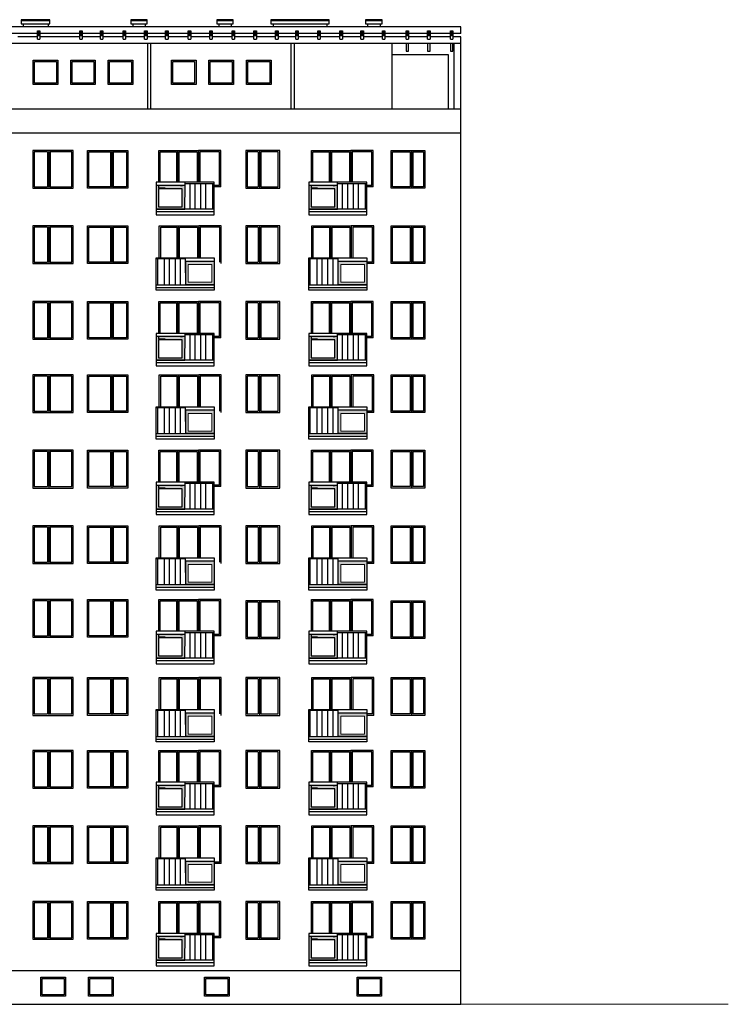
# Model space of a CAD drawing. Header units: millimetres. Extents: x 6874 to 479855, y -393105 to -20937.
# Tile 9 of 42: x 71835 to 98089, y -126650 to -90137. Entities that reach past the tile are written whole.
import ezdxf

# ---------------------------------------------------------------- set-up
doc = ezdxf.new("R2010")
doc.units = ezdxf.units.MM
doc.header["$MEASUREMENT"] = 0
doc.layers.add('Nowe_2D - Ogólne_Nr_pióra__1', color=7, linetype='Continuous', lineweight=13)
doc.layers.add('Nowe_2D - Ogólne_Nr_pióra__41', color=7, linetype='Continuous', lineweight=25)

msp = doc.modelspace()

# ---------------------------------------------------------------- hatches: boundary and pattern name
at = {"layer": 'Nowe_2D - Ogólne_Nr_pióra__1', "linetype": 'Continuous', "lineweight": 13}
for points in [[(72489, -90550), (72581, -90550), (72581, -90737), (72489, -90737)], [(74059, -90550), (74151, -90550), (74151, -90737), (74059, -90737)], [(74824, -90550), (74916, -90550), (74916, -90737), (74824, -90737)], [(75662, -90550), (75753, -90550), (75753, -90737), (75662, -90737)], [(76463, -90550), (76555, -90550), (76555, -90737), (76463, -90737)], [(77242, -90550), (77333, -90550), (77333, -90737), (77242, -90737)], [(78079, -90550), (78171, -90550), (78171, -90737), (78079, -90737)], [(78877, -90550), (78969, -90550), (78969, -90737), (78877, -90737)], [(79702, -90550), (79793, -90550), (79793, -90737), (79702, -90737)], [(80513, -90550), (80604, -90550), (80604, -90737), (80513, -90737)], [(81314, -90550), (81406, -90550), (81406, -90737), (81314, -90737)], [(82063, -90550), (82155, -90550), (82155, -90737), (82063, -90737)], [(82881, -90550), (82973, -90550), (82973, -90737), (82881, -90737)], [(83702, -90550), (83794, -90550), (83794, -90737), (83702, -90737)], [(84480, -90550), (84572, -90550), (84572, -90737), (84480, -90737)], [(85275, -90550), (85367, -90550), (85367, -90737), (85275, -90737)], [(86149, -90550), (86241, -90550), (86241, -90737), (86149, -90737)], [(86947, -90550), (87039, -90550), (87039, -90737), (86947, -90737)], [(87795, -90550), (87886, -90550), (87886, -90737), (87795, -90737)]]:
    msp.add_hatch(color=7, dxfattribs=at).paths.add_polyline_path(points)
h = msp.add_hatch(color=7, dxfattribs=at)
h.paths.add_polyline_path([(76894, -97167), (77953, -97167), (77953, -96288), (76894, -96288)])
h.paths.add_polyline_path([(76982, -97076), (77860, -97076), (77860, -96415), (76982, -96415)], flags=0)
h = msp.add_hatch(color=7, dxfattribs=at)
h.paths.add_polyline_path([(82547, -97167), (83606, -97167), (83606, -96288), (82547, -96288)])
h.paths.add_polyline_path([(82635, -97076), (83513, -97076), (83513, -96415), (82635, -96415)], flags=0)
h = msp.add_hatch(color=7, dxfattribs=at)
h.paths.add_polyline_path([(79044, -99967), (77985, -99967), (77985, -99088), (79044, -99088)])
h.paths.add_polyline_path([(78956, -99876), (78078, -99876), (78078, -99215), (78956, -99215)], flags=0)
h = msp.add_hatch(color=7, dxfattribs=at)
h.paths.add_polyline_path([(84698, -99967), (83639, -99967), (83639, -99088), (84698, -99088)])
h.paths.add_polyline_path([(84610, -99876), (83733, -99876), (83733, -99215), (84610, -99215)], flags=0)
h = msp.add_hatch(color=7, dxfattribs=at)
h.paths.add_polyline_path([(76894, -102767), (77953, -102767), (77953, -101888), (76894, -101888)])
h.paths.add_polyline_path([(76982, -102676), (77860, -102676), (77860, -102015), (76982, -102015)], flags=0)
h = msp.add_hatch(color=7, dxfattribs=at)
h.paths.add_polyline_path([(82547, -102767), (83606, -102767), (83606, -101888), (82547, -101888)])
h.paths.add_polyline_path([(82635, -102676), (83513, -102676), (83513, -102015), (82635, -102015)], flags=0)
h = msp.add_hatch(color=7, dxfattribs=at)
h.paths.add_polyline_path([(79044, -105487), (77985, -105487), (77985, -104608), (79044, -104608)])
h.paths.add_polyline_path([(78956, -105396), (78078, -105396), (78078, -104735), (78956, -104735)], flags=0)
h = msp.add_hatch(color=7, dxfattribs=at)
h.paths.add_polyline_path([(84698, -105487), (83639, -105487), (83639, -104608), (84698, -104608)])
h.paths.add_polyline_path([(84610, -105396), (83733, -105396), (83733, -104735), (84610, -104735)], flags=0)
h = msp.add_hatch(color=7, dxfattribs=at)
h.paths.add_polyline_path([(76894, -108287), (77953, -108287), (77953, -107408), (76894, -107408)])
h.paths.add_polyline_path([(76982, -108196), (77860, -108196), (77860, -107535), (76982, -107535)], flags=0)
h = msp.add_hatch(color=7, dxfattribs=at)
h.paths.add_polyline_path([(82547, -108287), (83606, -108287), (83606, -107408), (82547, -107408)])
h.paths.add_polyline_path([(82635, -108196), (83513, -108196), (83513, -107535), (82635, -107535)], flags=0)
h = msp.add_hatch(color=7, dxfattribs=at)
h.paths.add_polyline_path([(79044, -111087), (77985, -111087), (77985, -110208), (79044, -110208)])
h.paths.add_polyline_path([(78956, -110996), (78078, -110996), (78078, -110335), (78956, -110335)], flags=0)
h = msp.add_hatch(color=7, dxfattribs=at)
h.paths.add_polyline_path([(84698, -111087), (83639, -111087), (83639, -110208), (84698, -110208)])
h.paths.add_polyline_path([(84610, -110996), (83733, -110996), (83733, -110335), (84610, -110335)], flags=0)
h = msp.add_hatch(color=7, dxfattribs=at)
h.paths.add_polyline_path([(76894, -113817), (77953, -113817), (77953, -112938), (76894, -112938)])
h.paths.add_polyline_path([(76982, -113726), (77860, -113726), (77860, -113065), (76982, -113065)], flags=0)
h = msp.add_hatch(color=7, dxfattribs=at)
h.paths.add_polyline_path([(82547, -113817), (83606, -113817), (83606, -112938), (82547, -112938)])
h.paths.add_polyline_path([(82635, -113726), (83513, -113726), (83513, -113065), (82635, -113065)], flags=0)
h = msp.add_hatch(color=7, dxfattribs=at)
h.paths.add_polyline_path([(79044, -116717), (77985, -116717), (77985, -115838), (79044, -115838)])
h.paths.add_polyline_path([(78956, -116626), (78078, -116626), (78078, -115965), (78956, -115965)], flags=0)
h = msp.add_hatch(color=7, dxfattribs=at)
h.paths.add_polyline_path([(84698, -116717), (83639, -116717), (83639, -115838), (84698, -115838)])
h.paths.add_polyline_path([(84610, -116626), (83733, -116626), (83733, -115965), (84610, -115965)], flags=0)
h = msp.add_hatch(color=7, dxfattribs=at)
h.paths.add_polyline_path([(76894, -119417), (77953, -119417), (77953, -118538), (76894, -118538)])
h.paths.add_polyline_path([(76982, -119326), (77860, -119326), (77860, -118665), (76982, -118665)], flags=0)
h = msp.add_hatch(color=7, dxfattribs=at)
h.paths.add_polyline_path([(82547, -119417), (83606, -119417), (83606, -118538), (82547, -118538)])
h.paths.add_polyline_path([(82635, -119326), (83513, -119326), (83513, -118665), (82635, -118665)], flags=0)
h = msp.add_hatch(color=7, dxfattribs=at)
h.paths.add_polyline_path([(79044, -122217), (77985, -122217), (77985, -121338), (79044, -121338)])
h.paths.add_polyline_path([(78956, -122126), (78078, -122126), (78078, -121465), (78956, -121465)], flags=0)
h = msp.add_hatch(color=7, dxfattribs=at)
h.paths.add_polyline_path([(84698, -122217), (83639, -122217), (83639, -121338), (84698, -121338)])
h.paths.add_polyline_path([(84610, -122126), (83733, -122126), (83733, -121465), (84610, -121465)], flags=0)
h = msp.add_hatch(color=7, dxfattribs=at)
h.paths.add_polyline_path([(76894, -125017), (77953, -125017), (77953, -124138), (76894, -124138)])
h.paths.add_polyline_path([(76982, -124926), (77860, -124926), (77860, -124265), (76982, -124265)], flags=0)
h = msp.add_hatch(color=7, dxfattribs=at)
h.paths.add_polyline_path([(82547, -125017), (83606, -125017), (83606, -124138), (82547, -124138)])
h.paths.add_polyline_path([(82635, -124926), (83513, -124926), (83513, -124265), (82635, -124265)], flags=0)

# ---------------------------------------------------------------- linework, layer by layer
at = {"layer": 'Nowe_2D - Ogólne_Nr_pióra__1', "color": 7, "linetype": 'Continuous', "lineweight": 13}
msp.add_line((50132, -126650), (98089, -126650), dxfattribs=at)
at = {"layer": 'Nowe_2D - Ogólne_Nr_pióra__1', "color": 7, "linetype": 'Continuous', "lineweight": 13, "flags": 128}
for points in [[(72489, -90550), (72581, -90550), (72581, -90737), (72489, -90737)], [(74059, -90550), (74151, -90550), (74151, -90737), (74059, -90737)], [(74824, -90550), (74916, -90550), (74916, -90737), (74824, -90737)], [(75662, -90550), (75753, -90550), (75753, -90737), (75662, -90737)], [(76463, -90550), (76555, -90550), (76555, -90737), (76463, -90737)], [(77242, -90550), (77333, -90550), (77333, -90737), (77242, -90737)], [(78079, -90550), (78171, -90550), (78171, -90737), (78079, -90737)], [(78877, -90550), (78969, -90550), (78969, -90737), (78877, -90737)], [(79702, -90550), (79793, -90550), (79793, -90737), (79702, -90737)], [(80513, -90550), (80604, -90550), (80604, -90737), (80513, -90737)], [(81314, -90550), (81406, -90550), (81406, -90737), (81314, -90737)], [(82063, -90550), (82155, -90550), (82155, -90737), (82063, -90737)], [(82881, -90550), (82973, -90550), (82973, -90737), (82881, -90737)], [(83702, -90550), (83794, -90550), (83794, -90737), (83702, -90737)], [(84480, -90550), (84572, -90550), (84572, -90737), (84480, -90737)], [(85275, -90550), (85367, -90550), (85367, -90737), (85275, -90737)], [(86149, -90550), (86241, -90550), (86241, -90737), (86149, -90737)], [(86947, -90550), (87039, -90550), (87039, -90737), (86947, -90737)], [(87795, -90550), (87886, -90550), (87886, -90737), (87795, -90737)], [(76894, -97167), (77953, -97167), (77953, -96288), (76894, -96288)], [(82547, -97167), (83606, -97167), (83606, -96288), (82547, -96288)], [(76982, -97076), (77860, -97076), (77860, -96415), (76982, -96415)], [(82635, -97076), (83513, -97076), (83513, -96415), (82635, -96415)], [(79044, -99967), (77985, -99967), (77985, -99088), (79044, -99088)], [(78956, -99876), (78078, -99876), (78078, -99215), (78956, -99215)], [(84698, -99967), (83639, -99967), (83639, -99088), (84698, -99088)], [(84610, -99876), (83733, -99876), (83733, -99215), (84610, -99215)], [(76894, -102767), (77953, -102767), (77953, -101888), (76894, -101888)], [(76982, -102676), (77860, -102676), (77860, -102015), (76982, -102015)], [(82547, -102767), (83606, -102767), (83606, -101888), (82547, -101888)], [(82635, -102676), (83513, -102676), (83513, -102015), (82635, -102015)], [(79044, -105487), (77985, -105487), (77985, -104608), (79044, -104608)], [(78956, -105396), (78078, -105396), (78078, -104735), (78956, -104735)], [(84698, -105487), (83639, -105487), (83639, -104608), (84698, -104608)], [(84610, -105396), (83733, -105396), (83733, -104735), (84610, -104735)], [(76894, -108287), (77953, -108287), (77953, -107408), (76894, -107408)], [(76982, -108196), (77860, -108196), (77860, -107535), (76982, -107535)], [(82547, -108287), (83606, -108287), (83606, -107408), (82547, -107408)], [(82635, -108196), (83513, -108196), (83513, -107535), (82635, -107535)], [(79044, -111087), (77985, -111087), (77985, -110208), (79044, -110208)], [(84698, -111087), (83639, -111087), (83639, -110208), (84698, -110208)], [(78956, -110996), (78078, -110996), (78078, -110335), (78956, -110335)], [(84610, -110996), (83733, -110996), (83733, -110335), (84610, -110335)], [(76894, -113817), (77953, -113817), (77953, -112938), (76894, -112938)], [(76982, -113726), (77860, -113726), (77860, -113065), (76982, -113065)], [(82547, -113817), (83606, -113817), (83606, -112938), (82547, -112938)], [(82635, -113726), (83513, -113726), (83513, -113065), (82635, -113065)], [(79044, -116717), (77985, -116717), (77985, -115838), (79044, -115838)], [(78956, -116626), (78078, -116626), (78078, -115965), (78956, -115965)], [(84698, -116717), (83639, -116717), (83639, -115838), (84698, -115838)], [(84610, -116626), (83733, -116626), (83733, -115965), (84610, -115965)], [(76894, -119417), (77953, -119417), (77953, -118538), (76894, -118538)], [(76982, -119326), (77860, -119326), (77860, -118665), (76982, -118665)], [(82547, -119417), (83606, -119417), (83606, -118538), (82547, -118538)], [(82635, -119326), (83513, -119326), (83513, -118665), (82635, -118665)], [(79044, -122217), (77985, -122217), (77985, -121338), (79044, -121338)], [(78956, -122126), (78078, -122126), (78078, -121465), (78956, -121465)], [(84698, -122217), (83639, -122217), (83639, -121338), (84698, -121338)], [(84610, -122126), (83733, -122126), (83733, -121465), (84610, -121465)], [(76894, -125017), (77953, -125017), (77953, -124138), (76894, -124138)], [(82547, -125017), (83606, -125017), (83606, -124138), (82547, -124138)], [(76982, -124926), (77860, -124926), (77860, -124265), (76982, -124265)], [(82635, -124926), (83513, -124926), (83513, -124265), (82635, -124265)]]:
    msp.add_lwpolyline(points, close=True, dxfattribs=at)
at = {"layer": 'Nowe_2D - Ogólne_Nr_pióra__41', "color": 7, "linetype": 'Continuous', "lineweight": 25}
for p, q in [((71961, -90295), (71961, -90400)), ((72885, -90295), (72885, -90400)), ((76021, -90295), (76021, -90400)), ((76486, -90295), (76486, -90400)), ((79207, -90295), (79207, -90400)), ((79673, -90295), (79673, -90400)), ((81227, -90309), (81227, -90400)), ((83211, -90295), (83211, -90400)), ((84723, -90295), (84723, -90400)), ((85189, -90295), (85189, -90400)), ((88179, -90650), (60562, -90650)), ((72489, -90771), (71763, -90771)), ((72489, -90858), (72581, -90858)), ((74059, -90771), (72581, -90771)), ((74059, -90858), (74151, -90858)), ((74824, -90771), (74151, -90771)), ((74824, -90858), (74916, -90858)), ((75662, -90771), (74916, -90771)), ((75662, -90858), (75753, -90858)), ((76463, -90771), (75753, -90771)), ((76463, -90858), (76555, -90858)), ((77242, -90771), (76555, -90771)), ((77242, -90858), (77333, -90858)), ((78079, -90771), (77333, -90771)), ((78079, -90858), (78171, -90858)), ((78877, -90771), (78171, -90771)), ((78877, -90858), (78969, -90858)), ((79702, -90771), (78969, -90771)), ((79702, -90858), (79793, -90858)), ((80513, -90771), (79793, -90771)), ((80513, -90858), (80604, -90858)), ((81314, -90771), (80604, -90771)), ((81314, -90858), (81406, -90858)), ((82063, -90771), (81406, -90771)), ((82063, -90858), (82155, -90858)), ((82881, -90771), (82155, -90771)), ((82881, -90858), (82973, -90858)), ((83702, -90771), (82973, -90771)), ((83702, -90858), (83794, -90858)), ((84480, -90771), (83794, -90771)), ((84480, -90858), (84572, -90858)), ((85275, -90771), (84572, -90771)), ((85275, -90858), (85367, -90858)), ((86149, -90771), (85367, -90771)), ((86149, -90858), (86241, -90858)), ((86947, -90771), (86241, -90771)), ((86947, -90858), (87039, -90858)), ((87774, -90771), (87039, -90771)), ((87795, -90771), (87774, -90771)), ((87795, -90858), (87886, -90858)), ((88179, -90771), (87886, -90771)), ((88179, -91021), (60179, -91021)), ((76579, -93450), (76579, -91021)), ((76699, -93450), (76699, -91021)), ((81899, -93450), (81899, -91021)), ((82019, -93450), (82019, -91021)), ((85629, -93450), (85629, -91021)), ((88179, -93450), (60179, -93450)), ((88179, -94339), (60179, -94339)), ((72860, -95034), (72860, -96334)), ((72910, -94984), (72910, -96384)), ((72961, -95034), (72961, -96334)), ((75198, -95034), (75198, -96334)), ((75250, -94984), (75250, -96384)), ((75300, -95034), (75300, -96334)), ((80667, -95034), (80667, -96334)), ((80717, -94984), (80717, -96384)), ((80767, -95034), (80767, -96334)), ((86299, -95034), (86299, -96334)), ((86349, -94984), (86349, -96384)), ((86399, -95034), (86399, -96334)), ((79044, -97167), (76894, -97167)), ((79044, -97267), (76894, -97267)), ((79044, -97368), (79044, -97267)), ((84697, -97167), (82547, -97167)), ((84697, -97267), (82547, -97267)), ((84697, -97368), (84697, -97267)), ((72860, -97834), (72860, -99134)), ((72910, -97784), (72910, -99184)), ((72961, -97834), (72961, -99134)), ((75198, -97834), (75198, -99134)), ((75250, -97784), (75250, -99184)), ((75300, -97834), (75300, -99134)), ((80667, -97834), (80667, -99134)), ((80717, -97784), (80717, -99184)), ((80767, -97834), (80767, -99134)), ((86299, -97834), (86299, -99134)), ((86349, -97784), (86349, -99184)), ((86399, -97834), (86399, -99134)), ((76894, -99967), (79044, -99967)), ((82548, -99967), (84698, -99967)), ((76894, -100067), (79044, -100067)), ((82548, -100067), (84698, -100067)), ((72860, -100634), (72860, -101934)), ((72910, -100584), (72910, -101984)), ((72961, -100634), (72961, -101934)), ((75198, -100634), (75198, -101934)), ((75250, -100584), (75250, -101984)), ((75300, -100634), (75300, -101934)), ((80667, -100634), (80667, -101934)), ((80717, -100584), (80717, -101984)), ((80767, -100634), (80767, -101934)), ((86299, -100634), (86299, -101934)), ((86349, -100584), (86349, -101984)), ((86399, -100634), (86399, -101934)), ((79044, -102767), (76894, -102767)), ((79044, -102867), (76894, -102867)), ((79044, -102968), (79044, -102867)), ((84697, -102767), (82547, -102767)), ((84697, -102867), (82547, -102867)), ((84697, -102968), (84697, -102867)), ((72910, -103304), (72910, -104704)), ((75250, -103304), (75250, -104704)), ((80717, -103304), (80717, -104704)), ((86349, -103304), (86349, -104704)), ((72860, -103354), (72860, -104654)), ((72961, -103354), (72961, -104654)), ((75198, -103354), (75198, -104654)), ((75300, -103354), (75300, -104654)), ((80667, -103354), (80667, -104654)), ((80767, -103354), (80767, -104654)), ((86299, -103354), (86299, -104654)), ((86399, -103354), (86399, -104654)), ((76894, -105487), (79044, -105487)), ((82548, -105487), (84698, -105487)), ((76894, -105587), (79044, -105587)), ((82548, -105587), (84698, -105587)), ((72860, -106154), (72860, -107454)), ((72910, -106104), (72910, -107504)), ((72961, -106154), (72961, -107454)), ((75198, -106154), (75198, -107454)), ((75250, -106104), (75250, -107504)), ((75300, -106154), (75300, -107454)), ((80667, -106154), (80667, -107454)), ((80717, -106104), (80717, -107504)), ((80767, -106154), (80767, -107454)), ((86299, -106154), (86299, -107454)), ((86349, -106104), (86349, -107504)), ((86399, -106154), (86399, -107454)), ((79044, -108287), (76894, -108287)), ((79044, -108387), (76894, -108387)), ((79044, -108488), (79044, -108387)), ((84697, -108287), (82547, -108287)), ((84697, -108387), (82547, -108387)), ((84697, -108488), (84697, -108387)), ((72860, -108954), (72860, -110254)), ((72910, -108904), (72910, -110304)), ((72961, -108954), (72961, -110254)), ((75198, -108954), (75198, -110254)), ((75250, -108904), (75250, -110304)), ((75300, -108954), (75300, -110254)), ((80667, -108954), (80667, -110254)), ((80717, -108904), (80717, -110304)), ((80767, -108954), (80767, -110254)), ((86299, -108954), (86299, -110254)), ((86349, -108904), (86349, -110304)), ((86399, -108954), (86399, -110254)), ((76894, -111087), (79044, -111087)), ((76894, -111187), (79044, -111187)), ((82548, -111087), (84698, -111087)), ((82548, -111187), (84698, -111187)), ((72860, -111684), (72860, -112984)), ((72910, -111634), (72910, -113034)), ((72961, -111684), (72961, -112984)), ((75198, -111684), (75198, -112984)), ((75250, -111634), (75250, -113034)), ((75300, -111684), (75300, -112984)), ((80717, -111684), (80717, -113084)), ((86349, -111684), (86349, -113084)), ((80667, -111734), (80667, -113034)), ((80767, -111734), (80767, -113034)), ((86299, -111734), (86299, -113034)), ((86399, -111734), (86399, -113034)), ((79044, -113817), (76894, -113817)), ((79044, -113917), (76894, -113917)), ((79044, -114018), (79044, -113917)), ((84697, -113817), (82547, -113817)), ((84697, -113917), (82547, -113917)), ((84697, -114018), (84697, -113917)), ((72860, -114584), (72860, -115884)), ((72910, -114534), (72910, -115934)), ((72961, -114584), (72961, -115884)), ((75198, -114584), (75198, -115884)), ((75250, -114534), (75250, -115934)), ((75300, -114584), (75300, -115884)), ((80667, -114584), (80667, -115884)), ((80717, -114534), (80717, -115934)), ((80767, -114584), (80767, -115884)), ((86299, -114584), (86299, -115884)), ((86349, -114534), (86349, -115934)), ((86399, -114584), (86399, -115884)), ((76894, -116717), (79044, -116717)), ((76894, -116817), (79044, -116817)), ((82548, -116717), (84698, -116717)), ((82548, -116817), (84698, -116817)), ((72860, -117284), (72860, -118584)), ((72910, -117234), (72910, -118634)), ((72961, -117284), (72961, -118584)), ((75198, -117284), (75198, -118584)), ((75250, -117234), (75250, -118634)), ((75300, -117284), (75300, -118584)), ((80667, -117284), (80667, -118584)), ((80717, -117234), (80717, -118634)), ((80767, -117284), (80767, -118584)), ((86299, -117284), (86299, -118584)), ((86349, -117234), (86349, -118634)), ((86399, -117284), (86399, -118584)), ((79044, -119417), (76894, -119417)), ((79044, -119517), (76894, -119517)), ((79044, -119618), (79044, -119517)), ((84697, -119417), (82547, -119417)), ((84697, -119517), (82547, -119517)), ((84697, -119618), (84697, -119517)), ((72860, -120084), (72860, -121384)), ((72910, -120034), (72910, -121434)), ((72961, -120084), (72961, -121384)), ((75198, -120084), (75198, -121384)), ((75250, -120034), (75250, -121434)), ((75300, -120084), (75300, -121384)), ((80667, -120084), (80667, -121384)), ((80717, -120034), (80717, -121434)), ((80767, -120084), (80767, -121384)), ((86299, -120084), (86299, -121384)), ((86349, -120034), (86349, -121434)), ((86399, -120084), (86399, -121384)), ((76894, -122217), (79044, -122217)), ((82548, -122217), (84698, -122217)), ((76894, -122317), (79044, -122317)), ((82548, -122317), (84698, -122317)), ((72860, -122884), (72860, -124184)), ((72910, -122834), (72910, -124234)), ((72961, -122884), (72961, -124184)), ((75198, -122884), (75198, -124184)), ((75250, -122834), (75250, -124234)), ((75300, -122884), (75300, -124184)), ((80667, -122884), (80667, -124184)), ((80717, -122834), (80717, -124234)), ((80767, -122884), (80767, -124184)), ((86299, -122884), (86299, -124184)), ((86349, -122834), (86349, -124234)), ((86399, -122884), (86399, -124184)), ((79044, -125017), (76894, -125017)), ((79044, -125117), (76894, -125117)), ((79044, -125218), (79044, -125117)), ((84697, -125017), (82547, -125017)), ((84697, -125117), (82547, -125117)), ((84697, -125218), (84697, -125117))]:
    msp.add_line(p, q, dxfattribs=at)
for points in [[(71891, -90167), (72955, -90167), (72955, -90137), (71891, -90137)], [(71891, -90295), (72955, -90295), (72955, -90167), (71891, -90167)], [(75951, -90167), (76556, -90167), (76556, -90137), (75951, -90137)], [(75951, -90295), (76556, -90295), (76556, -90167), (75951, -90167)], [(79137, -90167), (79743, -90167), (79743, -90137), (79137, -90137)], [(79137, -90295), (79743, -90295), (79743, -90167), (79137, -90167)], [(81144, -90167), (83301, -90167), (83301, -90137), (81144, -90137)], [(81144, -90295), (83301, -90295), (83301, -90167), (81144, -90167)], [(84653, -90167), (85259, -90167), (85259, -90137), (84653, -90137)], [(84653, -90295), (85259, -90295), (85259, -90167), (84653, -90167)], [(72334, -91635), (73244, -91635), (73244, -92545), (72334, -92545)], [(73724, -91635), (74634, -91635), (74634, -92545), (73724, -92545)], [(75114, -91635), (76024, -91635), (76024, -92545), (75114, -92545)], [(77457, -91635), (78367, -91635), (78367, -92545), (77457, -92545)], [(78847, -91635), (79757, -91635), (79757, -92545), (78847, -92545)], [(80237, -91635), (81147, -91635), (81147, -92545), (80237, -92545)], [(72384, -91685), (73194, -91685), (73194, -92495), (72384, -92495)], [(73774, -91685), (74584, -91685), (74584, -92495), (73774, -92495)], [(75164, -91685), (75974, -91685), (75974, -92495), (75164, -92495)], [(77507, -91685), (78317, -91685), (78317, -92495), (77507, -92495)], [(78897, -91685), (79707, -91685), (79707, -92495), (78897, -92495)], [(80287, -91685), (81097, -91685), (81097, -92495), (80287, -92495)], [(72319, -96384), (73811, -96384), (73811, -94984), (72319, -94984)], [(75841, -96384), (74348, -96384), (74348, -94984), (75841, -94984)], [(80217, -96384), (81467, -96384), (81467, -94984), (80217, -94984)], [(86849, -96384), (85599, -96384), (85599, -94984), (86849, -94984)], [(76894, -97368), (79044, -97368), (79044, -96168), (76894, -96168)], [(76894, -97167), (77953, -97167), (77960, -96288), (76894, -96288)], [(82547, -97368), (84697, -97368), (84697, -96168), (82547, -96168)], [(82547, -97167), (83606, -97167), (83614, -96288), (82547, -96288)], [(76982, -97076), (77860, -97076), (77860, -96415), (76982, -96415)], [(82635, -97076), (83513, -97076), (83513, -96415), (82635, -96415)], [(72319, -99184), (73811, -99184), (73811, -97784), (72319, -97784)], [(75841, -99184), (74348, -99184), (74348, -97784), (75841, -97784)], [(80217, -99184), (81467, -99184), (81467, -97784), (80217, -97784)], [(86849, -99184), (85599, -99184), (85599, -97784), (86849, -97784)], [(79044, -100168), (76894, -100168), (76894, -98968), (79044, -98968)], [(79044, -99967), (77985, -99967), (77978, -99088), (79044, -99088)], [(84698, -100168), (82548, -100168), (82548, -98968), (84698, -98968)], [(84698, -99967), (83639, -99967), (83632, -99088), (84698, -99088)], [(72319, -101984), (73811, -101984), (73811, -100584), (72319, -100584)], [(75841, -101984), (74348, -101984), (74348, -100584), (75841, -100584)], [(80217, -101984), (81467, -101984), (81467, -100584), (80217, -100584)], [(86849, -101984), (85599, -101984), (85599, -100584), (86849, -100584)], [(76894, -102968), (79044, -102968), (79044, -101768), (76894, -101768)], [(82547, -102968), (84697, -102968), (84697, -101768), (82547, -101768)], [(76894, -102767), (77953, -102767), (77960, -101888), (76894, -101888)], [(76982, -102676), (77860, -102676), (77860, -102015), (76982, -102015)], [(82547, -102767), (83606, -102767), (83614, -101888), (82547, -101888)], [(82635, -102676), (83513, -102676), (83513, -102015), (82635, -102015)], [(72319, -104704), (73811, -104704), (73811, -103304), (72319, -103304)], [(75841, -104704), (74348, -104704), (74348, -103304), (75841, -103304)], [(80217, -104704), (81467, -104704), (81467, -103304), (80217, -103304)], [(86849, -104704), (85599, -104704), (85599, -103304), (86849, -103304)], [(79044, -105688), (76894, -105688), (76894, -104488), (79044, -104488)], [(79044, -105487), (77985, -105487), (77978, -104608), (79044, -104608)], [(84698, -105688), (82548, -105688), (82548, -104488), (84698, -104488)], [(84698, -105487), (83639, -105487), (83632, -104608), (84698, -104608)], [(72319, -107504), (73811, -107504), (73811, -106104), (72319, -106104)], [(75841, -107504), (74348, -107504), (74348, -106104), (75841, -106104)], [(80217, -107504), (81467, -107504), (81467, -106104), (80217, -106104)], [(86849, -107504), (85599, -107504), (85599, -106104), (86849, -106104)], [(76894, -108488), (79044, -108488), (79044, -107288), (76894, -107288)], [(82547, -108488), (84697, -108488), (84697, -107288), (82547, -107288)], [(76894, -108287), (77953, -108287), (77960, -107408), (76894, -107408)], [(76982, -108196), (77860, -108196), (77860, -107535), (76982, -107535)], [(82547, -108287), (83606, -108287), (83614, -107408), (82547, -107408)], [(82635, -108196), (83513, -108196), (83513, -107535), (82635, -107535)], [(72319, -110304), (73811, -110304), (73811, -108904), (72319, -108904)], [(75841, -110304), (74348, -110304), (74348, -108904), (75841, -108904)], [(80217, -110304), (81467, -110304), (81467, -108904), (80217, -108904)], [(86849, -110304), (85599, -110304), (85599, -108904), (86849, -108904)], [(79044, -111288), (76894, -111288), (76894, -110088), (79044, -110088)], [(79044, -111087), (77985, -111087), (77978, -110208), (79044, -110208)], [(84698, -111288), (82548, -111288), (82548, -110088), (84698, -110088)], [(84698, -111087), (83639, -111087), (83632, -110208), (84698, -110208)], [(72319, -113034), (73811, -113034), (73811, -111634), (72319, -111634)], [(75841, -113034), (74348, -113034), (74348, -111634), (75841, -111634)], [(80217, -113084), (81467, -113084), (81467, -111684), (80217, -111684)], [(86849, -113084), (85599, -113084), (85599, -111684), (86849, -111684)], [(76894, -114018), (79044, -114018), (79044, -112818), (76894, -112818)], [(82547, -114018), (84697, -114018), (84697, -112818), (82547, -112818)], [(76894, -113817), (77953, -113817), (77960, -112938), (76894, -112938)], [(76982, -113726), (77860, -113726), (77860, -113065), (76982, -113065)], [(82547, -113817), (83606, -113817), (83614, -112938), (82547, -112938)], [(82635, -113726), (83513, -113726), (83513, -113065), (82635, -113065)], [(72319, -115934), (73811, -115934), (73811, -114534), (72319, -114534)], [(75841, -115934), (74348, -115934), (74348, -114534), (75841, -114534)], [(80217, -115934), (81467, -115934), (81467, -114534), (80217, -114534)], [(86849, -115934), (85599, -115934), (85599, -114534), (86849, -114534)], [(79044, -116918), (76894, -116918), (76894, -115718), (79044, -115718)], [(84698, -116918), (82548, -116918), (82548, -115718), (84698, -115718)], [(79044, -116717), (77985, -116717), (77978, -115838), (79044, -115838)], [(84698, -116717), (83639, -116717), (83632, -115838), (84698, -115838)], [(72319, -118634), (73811, -118634), (73811, -117234), (72319, -117234)], [(75841, -118634), (74348, -118634), (74348, -117234), (75841, -117234)], [(80217, -118634), (81467, -118634), (81467, -117234), (80217, -117234)], [(86849, -118634), (85599, -118634), (85599, -117234), (86849, -117234)], [(76894, -119618), (79044, -119618), (79044, -118418), (76894, -118418)], [(76894, -119417), (77953, -119417), (77960, -118538), (76894, -118538)], [(76982, -119326), (77860, -119326), (77860, -118665), (76982, -118665)], [(82547, -119618), (84697, -119618), (84697, -118418), (82547, -118418)], [(82547, -119417), (83606, -119417), (83614, -118538), (82547, -118538)], [(82635, -119326), (83513, -119326), (83513, -118665), (82635, -118665)], [(72319, -121434), (73811, -121434), (73811, -120034), (72319, -120034)], [(75841, -121434), (74348, -121434), (74348, -120034), (75841, -120034)], [(80217, -121434), (81467, -121434), (81467, -120034), (80217, -120034)], [(86849, -121434), (85599, -121434), (85599, -120034), (86849, -120034)], [(79044, -122418), (76894, -122418), (76894, -121218), (79044, -121218)], [(84698, -122418), (82548, -122418), (82548, -121218), (84698, -121218)], [(79044, -122217), (77985, -122217), (77978, -121338), (79044, -121338)], [(84698, -122217), (83639, -122217), (83632, -121338), (84698, -121338)], [(72319, -124234), (73811, -124234), (73811, -122834), (72319, -122834)], [(75841, -124234), (74348, -124234), (74348, -122834), (75841, -122834)], [(80217, -124234), (81467, -124234), (81467, -122834), (80217, -122834)], [(86849, -124234), (85599, -124234), (85599, -122834), (86849, -122834)], [(76894, -125218), (79044, -125218), (79044, -124018), (76894, -124018)], [(76894, -125017), (77953, -125017), (77960, -124138), (76894, -124138)], [(82547, -125218), (84697, -125218), (84697, -124018), (82547, -124018)], [(82547, -125017), (83606, -125017), (83614, -124138), (82547, -124138)], [(76982, -124926), (77860, -124926), (77860, -124265), (76982, -124265)], [(82635, -124926), (83513, -124926), (83513, -124265), (82635, -124265)], [(73533, -126354), (72623, -126354), (72623, -125644), (73533, -125644)], [(73483, -126304), (72673, -126304), (72673, -125694), (73483, -125694)], [(75293, -126354), (74383, -126354), (74383, -125644), (75293, -125644)], [(75243, -126304), (74433, -126304), (74433, -125694), (75243, -125694)], [(79593, -126354), (78683, -126354), (78683, -125644), (79593, -125644)], [(79543, -126304), (78733, -126304), (78733, -125694), (79543, -125694)], [(85243, -126354), (84333, -126354), (84333, -125644), (85243, -125644)], [(85193, -126304), (84383, -126304), (84383, -125694), (85193, -125694)]]:
    msp.add_lwpolyline(points, close=True, dxfattribs=at)
for points in [[(88179, -90650), (88179, -90400), (60179, -90400), (60179, -90650)], [(72489, -90858), (72489, -90550), (72581, -90550), (72581, -90858)], [(74059, -90858), (74059, -90550), (74151, -90550), (74151, -90858)], [(74824, -90858), (74824, -90550), (74916, -90550), (74916, -90858)], [(75662, -90858), (75662, -90550), (75753, -90550), (75753, -90858)], [(76463, -90858), (76463, -90550), (76555, -90550), (76555, -90858)], [(77242, -90858), (77242, -90550), (77333, -90550), (77333, -90858)], [(78079, -90858), (78079, -90550), (78171, -90550), (78171, -90858)], [(78877, -90858), (78877, -90550), (78969, -90550), (78969, -90858)], [(79702, -90858), (79702, -90550), (79793, -90550), (79793, -90858)], [(80513, -90858), (80513, -90550), (80604, -90550), (80604, -90858)], [(81314, -90858), (81314, -90550), (81406, -90550), (81406, -90858)], [(82063, -90858), (82063, -90550), (82155, -90550), (82155, -90858)], [(82881, -90858), (82881, -90550), (82973, -90550), (82973, -90858)], [(83702, -90858), (83702, -90550), (83794, -90550), (83794, -90858)], [(84480, -90858), (84480, -90550), (84572, -90550), (84572, -90858)], [(85275, -90858), (85275, -90550), (85367, -90550), (85367, -90858)], [(86149, -90858), (86149, -90550), (86241, -90550), (86241, -90858)], [(86947, -90858), (86947, -90550), (87039, -90550), (87039, -90858)], [(87795, -90858), (87795, -90550), (87886, -90550), (87886, -90858)], [(60179, -90771), (60179, -126650), (88179, -126650), (88179, -90771)], [(86149, -91021), (86149, -91305), (86241, -91305), (86241, -91021)], [(86947, -91021), (86947, -91305), (87039, -91305), (87039, -91021)], [(87795, -91021), (87795, -91305), (87886, -91305), (87886, -91021)], [(87933, -93450), (87933, -91021)], [(85629, -91434), (87706, -91434), (87706, -93450)], [(72860, -95034), (72369, -95034), (72369, -96334), (72860, -96334)], [(72961, -96334), (73761, -96334), (73761, -95034), (72961, -95034)], [(75198, -96334), (74398, -96334), (74398, -95034), (75198, -95034)], [(75300, -95034), (75791, -95034), (75791, -96334), (75300, -96334)], [(76994, -96168), (76994, -94984), (77694, -94984), (77694, -96168)], [(77044, -96168), (77044, -95034), (77644, -95034), (77644, -96168)], [(77694, -96168), (77694, -94984), (78454, -94984), (78454, -96168)], [(77744, -96168), (77744, -95034), (78404, -95034), (78404, -96168)], [(79284, -96334), (79284, -94984), (78454, -94984), (78454, -96168)], [(79234, -96284), (79234, -95034), (78504, -95034), (78504, -96168)], [(80667, -95034), (80267, -95034), (80267, -96334), (80667, -96334)], [(80767, -96334), (81417, -96334), (81417, -95034), (80767, -95034)], [(82647, -96168), (82647, -94984), (83347, -94984), (83347, -96168)], [(82697, -96168), (82697, -95034), (83297, -95034), (83297, -96168)], [(83347, -96168), (83347, -94984), (84107, -94984), (84107, -96168)], [(83397, -96168), (83397, -95034), (84057, -95034), (84057, -96168)], [(84937, -96334), (84937, -94984), (84107, -94984), (84107, -96168)], [(84887, -96284), (84887, -95034), (84157, -95034), (84157, -96168)], [(86299, -96334), (85649, -96334), (85649, -95034), (86299, -95034)], [(86399, -95034), (86799, -95034), (86799, -96334), (86399, -96334)], [(77220, -96384), (76994, -96384), (76994, -96288)], [(77798, -96288), (77867, -96288)], [(77953, -96288), (77960, -96288)], [(77960, -96288), (77960, -96168)], [(77960, -96210), (79044, -96210)], [(78146, -97167), (78146, -96210)], [(78336, -97167), (78336, -96210)], [(78547, -97167), (78547, -96210)], [(78737, -97167), (78737, -96210)], [(78991, -97167), (78991, -96210)], [(79234, -96284), (79044, -96284)], [(79284, -96334), (79044, -96334)], [(82873, -96384), (82647, -96384), (82647, -96288)], [(83451, -96288), (83521, -96288)], [(83606, -96288), (83614, -96288)], [(83614, -96288), (83614, -96168)], [(83614, -96210), (84697, -96210)], [(83799, -97167), (83799, -96210)], [(83989, -97167), (83989, -96210)], [(84200, -97167), (84200, -96210)], [(84391, -97167), (84391, -96210)], [(84644, -97167), (84644, -96210)], [(84887, -96284), (84697, -96284)], [(84937, -96334), (84697, -96334)], [(72860, -97834), (72369, -97834), (72369, -99134), (72860, -99134)], [(72961, -99134), (73761, -99134), (73761, -97834), (72961, -97834)], [(75198, -99134), (74398, -99134), (74398, -97834), (75198, -97834)], [(75300, -97834), (75791, -97834), (75791, -99134), (75300, -99134)], [(77008, -98968), (77008, -97784), (77708, -97784), (77708, -98968)], [(77058, -98968), (77058, -97834), (77658, -97834), (77658, -98968)], [(77708, -98968), (77708, -97784), (78468, -97784), (78468, -98968)], [(77758, -98968), (77758, -97834), (78418, -97834), (78418, -98968)], [(79298, -99184), (79298, -97784), (78468, -97784), (78468, -98968)], [(79248, -99134), (79248, -97834), (78518, -97834), (78518, -98968)], [(80667, -97834), (80267, -97834), (80267, -99134), (80667, -99134)], [(80767, -99134), (81417, -99134), (81417, -97834), (80767, -97834)], [(82662, -98968), (82662, -97784), (83362, -97784), (83362, -98968)], [(82712, -98968), (82712, -97834), (83312, -97834), (83312, -98968)], [(83362, -98968), (83362, -97784), (84122, -97784), (84122, -98968)], [(83412, -98968), (83412, -97834), (84072, -97834), (84072, -98968)], [(84952, -99184), (84952, -97784), (84122, -97784), (84122, -98968)], [(84902, -99134), (84902, -97834), (84172, -97834), (84172, -98968)], [(86299, -99134), (85649, -99134), (85649, -97834), (86299, -97834)], [(86399, -97834), (86799, -97834), (86799, -99134), (86399, -99134)], [(77978, -99010), (76894, -99010)], [(76947, -99967), (76947, -99010)], [(77201, -99967), (77201, -99010)], [(77391, -99967), (77391, -99010)], [(77602, -99967), (77602, -99010)], [(77792, -99967), (77792, -99010)], [(77978, -99088), (77978, -98968)], [(83632, -99010), (82548, -99010)], [(82601, -99967), (82601, -99010)], [(82855, -99967), (82855, -99010)], [(83045, -99967), (83045, -99010)], [(83256, -99967), (83256, -99010)], [(83446, -99967), (83446, -99010)], [(83632, -99088), (83632, -98968)], [(84902, -99134), (84698, -99134)], [(84952, -99184), (84698, -99184)], [(72860, -100634), (72369, -100634), (72369, -101934), (72860, -101934)], [(72961, -101934), (73761, -101934), (73761, -100634), (72961, -100634)], [(75198, -101934), (74398, -101934), (74398, -100634), (75198, -100634)], [(75300, -100634), (75791, -100634), (75791, -101934), (75300, -101934)], [(76994, -101768), (76994, -100584), (77694, -100584), (77694, -101768)], [(77044, -101768), (77044, -100634), (77644, -100634), (77644, -101768)], [(77694, -101768), (77694, -100584), (78454, -100584), (78454, -101768)], [(77744, -101768), (77744, -100634), (78404, -100634), (78404, -101768)], [(79284, -101934), (79284, -100584), (78454, -100584), (78454, -101768)], [(79234, -101884), (79234, -100634), (78504, -100634), (78504, -101768)], [(80667, -100634), (80267, -100634), (80267, -101934), (80667, -101934)], [(80767, -101934), (81417, -101934), (81417, -100634), (80767, -100634)], [(82647, -101768), (82647, -100584), (83347, -100584), (83347, -101768)], [(82697, -101768), (82697, -100634), (83297, -100634), (83297, -101768)], [(83347, -101768), (83347, -100584), (84107, -100584), (84107, -101768)], [(83397, -101768), (83397, -100634), (84057, -100634), (84057, -101768)], [(84937, -101934), (84937, -100584), (84107, -100584), (84107, -101768)], [(84887, -101884), (84887, -100634), (84157, -100634), (84157, -101768)], [(86299, -101934), (85649, -101934), (85649, -100634), (86299, -100634)], [(86399, -100634), (86799, -100634), (86799, -101934), (86399, -101934)], [(77960, -101888), (77960, -101768)], [(77960, -101810), (79044, -101810)], [(78146, -102767), (78146, -101810)], [(78336, -102767), (78336, -101810)], [(78547, -102767), (78547, -101810)], [(78737, -102767), (78737, -101810)], [(78991, -102767), (78991, -101810)], [(83614, -101888), (83614, -101768)], [(83614, -101810), (84697, -101810)], [(83799, -102767), (83799, -101810)], [(83989, -102767), (83989, -101810)], [(84200, -102767), (84200, -101810)], [(84391, -102767), (84391, -101810)], [(84644, -102767), (84644, -101810)], [(77220, -101984), (76994, -101984), (76994, -101888)], [(77798, -101888), (77867, -101888)], [(77953, -101888), (77960, -101888)], [(79234, -101884), (79044, -101884)], [(79284, -101934), (79044, -101934)], [(82873, -101984), (82647, -101984), (82647, -101888)], [(83451, -101888), (83521, -101888)], [(83606, -101888), (83614, -101888)], [(84887, -101884), (84697, -101884)], [(84937, -101934), (84697, -101934)], [(77008, -104488), (77008, -103304), (77708, -103304), (77708, -104488)], [(77708, -104488), (77708, -103304), (78468, -103304), (78468, -104488)], [(79298, -104704), (79298, -103304), (78468, -103304), (78468, -104488)], [(82662, -104488), (82662, -103304), (83362, -103304), (83362, -104488)], [(83362, -104488), (83362, -103304), (84122, -103304), (84122, -104488)], [(84952, -104704), (84952, -103304), (84122, -103304), (84122, -104488)], [(72860, -103354), (72369, -103354), (72369, -104654), (72860, -104654)], [(72961, -104654), (73761, -104654), (73761, -103354), (72961, -103354)], [(75198, -104654), (74398, -104654), (74398, -103354), (75198, -103354)], [(75300, -103354), (75791, -103354), (75791, -104654), (75300, -104654)], [(77058, -104488), (77058, -103354), (77658, -103354), (77658, -104488)], [(77758, -104488), (77758, -103354), (78418, -103354), (78418, -104488)], [(79248, -104654), (79248, -103354), (78518, -103354), (78518, -104488)], [(80667, -103354), (80267, -103354), (80267, -104654), (80667, -104654)], [(80767, -104654), (81417, -104654), (81417, -103354), (80767, -103354)], [(82712, -104488), (82712, -103354), (83312, -103354), (83312, -104488)], [(83412, -104488), (83412, -103354), (84072, -103354), (84072, -104488)], [(84902, -104654), (84902, -103354), (84172, -103354), (84172, -104488)], [(86299, -104654), (85649, -104654), (85649, -103354), (86299, -103354)], [(86399, -103354), (86799, -103354), (86799, -104654), (86399, -104654)], [(77978, -104530), (76894, -104530)], [(76947, -105487), (76947, -104530)], [(77201, -105487), (77201, -104530)], [(77391, -105487), (77391, -104530)], [(77602, -105487), (77602, -104530)], [(77792, -105487), (77792, -104530)], [(77978, -104608), (77978, -104488)], [(83632, -104530), (82548, -104530)], [(82601, -105487), (82601, -104530)], [(82855, -105487), (82855, -104530)], [(83045, -105487), (83045, -104530)], [(83256, -105487), (83256, -104530)], [(83446, -105487), (83446, -104530)], [(83632, -104608), (83632, -104488)], [(84902, -104654), (84698, -104654)], [(84952, -104704), (84698, -104704)], [(72860, -106154), (72369, -106154), (72369, -107454), (72860, -107454)], [(72961, -107454), (73761, -107454), (73761, -106154), (72961, -106154)], [(75198, -107454), (74398, -107454), (74398, -106154), (75198, -106154)], [(75300, -106154), (75791, -106154), (75791, -107454), (75300, -107454)], [(76994, -107288), (76994, -106104), (77694, -106104), (77694, -107288)], [(77044, -107288), (77044, -106154), (77644, -106154), (77644, -107288)], [(77694, -107288), (77694, -106104), (78454, -106104), (78454, -107288)], [(77744, -107288), (77744, -106154), (78404, -106154), (78404, -107288)], [(79284, -107454), (79284, -106104), (78454, -106104), (78454, -107288)], [(79234, -107404), (79234, -106154), (78504, -106154), (78504, -107288)], [(80667, -106154), (80267, -106154), (80267, -107454), (80667, -107454)], [(80767, -107454), (81417, -107454), (81417, -106154), (80767, -106154)], [(82647, -107288), (82647, -106104), (83347, -106104), (83347, -107288)], [(82697, -107288), (82697, -106154), (83297, -106154), (83297, -107288)], [(83347, -107288), (83347, -106104), (84107, -106104), (84107, -107288)], [(83397, -107288), (83397, -106154), (84057, -106154), (84057, -107288)], [(84937, -107454), (84937, -106104), (84107, -106104), (84107, -107288)], [(84887, -107404), (84887, -106154), (84157, -106154), (84157, -107288)], [(86299, -107454), (85649, -107454), (85649, -106154), (86299, -106154)], [(86399, -106154), (86799, -106154), (86799, -107454), (86399, -107454)], [(77960, -107408), (77960, -107288)], [(77960, -107330), (79044, -107330)], [(78146, -108287), (78146, -107330)], [(78336, -108287), (78336, -107330)], [(78547, -108287), (78547, -107330)], [(78737, -108287), (78737, -107330)], [(78991, -108287), (78991, -107330)], [(83614, -107408), (83614, -107288)], [(83614, -107330), (84697, -107330)], [(83799, -108287), (83799, -107330)], [(83989, -108287), (83989, -107330)], [(84200, -108287), (84200, -107330)], [(84391, -108287), (84391, -107330)], [(84644, -108287), (84644, -107330)], [(77220, -107504), (76994, -107504), (76994, -107408)], [(77798, -107408), (77867, -107408)], [(77953, -107408), (77960, -107408)], [(79234, -107404), (79044, -107404)], [(79284, -107454), (79044, -107454)], [(82873, -107504), (82647, -107504), (82647, -107408)], [(83451, -107408), (83521, -107408)], [(83606, -107408), (83614, -107408)], [(84887, -107404), (84697, -107404)], [(84937, -107454), (84697, -107454)], [(72860, -108954), (72369, -108954), (72369, -110254), (72860, -110254)], [(72961, -110254), (73761, -110254), (73761, -108954), (72961, -108954)], [(75198, -110254), (74398, -110254), (74398, -108954), (75198, -108954)], [(75300, -108954), (75791, -108954), (75791, -110254), (75300, -110254)], [(77008, -110088), (77008, -108904), (77708, -108904), (77708, -110088)], [(77058, -110088), (77058, -108954), (77658, -108954), (77658, -110088)], [(77708, -110088), (77708, -108904), (78468, -108904), (78468, -110088)], [(77758, -110088), (77758, -108954), (78418, -108954), (78418, -110088)], [(79298, -110304), (79298, -108904), (78468, -108904), (78468, -110088)], [(79248, -110254), (79248, -108954), (78518, -108954), (78518, -110088)], [(80667, -108954), (80267, -108954), (80267, -110254), (80667, -110254)], [(80767, -110254), (81417, -110254), (81417, -108954), (80767, -108954)], [(82662, -110088), (82662, -108904), (83362, -108904), (83362, -110088)], [(82712, -110088), (82712, -108954), (83312, -108954), (83312, -110088)], [(83362, -110088), (83362, -108904), (84122, -108904), (84122, -110088)], [(83412, -110088), (83412, -108954), (84072, -108954), (84072, -110088)], [(84952, -110304), (84952, -108904), (84122, -108904), (84122, -110088)], [(84902, -110254), (84902, -108954), (84172, -108954), (84172, -110088)], [(86299, -110254), (85649, -110254), (85649, -108954), (86299, -108954)], [(86399, -108954), (86799, -108954), (86799, -110254), (86399, -110254)], [(77978, -110130), (76894, -110130)], [(76947, -111087), (76947, -110130)], [(77201, -111087), (77201, -110130)], [(77391, -111087), (77391, -110130)], [(77602, -111087), (77602, -110130)], [(77792, -111087), (77792, -110130)], [(77978, -110208), (77978, -110088)], [(83632, -110130), (82548, -110130)], [(82601, -111087), (82601, -110130)], [(82855, -111087), (82855, -110130)], [(83045, -111087), (83045, -110130)], [(83256, -111087), (83256, -110130)], [(83446, -111087), (83446, -110130)], [(83632, -110208), (83632, -110088)], [(84902, -110254), (84698, -110254)], [(84952, -110304), (84698, -110304)], [(72860, -111684), (72369, -111684), (72369, -112984), (72860, -112984)], [(72961, -112984), (73761, -112984), (73761, -111684), (72961, -111684)], [(75198, -112984), (74398, -112984), (74398, -111684), (75198, -111684)], [(75300, -111684), (75791, -111684), (75791, -112984), (75300, -112984)], [(76994, -112818), (76994, -111634), (77694, -111634), (77694, -112818)], [(77044, -112818), (77044, -111684), (77644, -111684), (77644, -112818)], [(77694, -112818), (77694, -111634), (78454, -111634), (78454, -112818)], [(77744, -112818), (77744, -111684), (78404, -111684), (78404, -112818)], [(79284, -112984), (79284, -111634), (78454, -111634), (78454, -112818)], [(79234, -112934), (79234, -111684), (78504, -111684), (78504, -112818)], [(82647, -112818), (82647, -111634), (83347, -111634), (83347, -112818)], [(82697, -112818), (82697, -111684), (83297, -111684), (83297, -112818)], [(83347, -112818), (83347, -111634), (84107, -111634), (84107, -112818)], [(83397, -112818), (83397, -111684), (84057, -111684), (84057, -112818)], [(84937, -112984), (84937, -111634), (84107, -111634), (84107, -112818)], [(84887, -112934), (84887, -111684), (84157, -111684), (84157, -112818)], [(80667, -111734), (80267, -111734), (80267, -113034), (80667, -113034)], [(80767, -113034), (81417, -113034), (81417, -111734), (80767, -111734)], [(86299, -113034), (85649, -113034), (85649, -111734), (86299, -111734)], [(86399, -111734), (86799, -111734), (86799, -113034), (86399, -113034)], [(77960, -112938), (77960, -112818)], [(83614, -112938), (83614, -112818)], [(77220, -113034), (76994, -113034), (76994, -112938)], [(77798, -112938), (77867, -112938)], [(77953, -112938), (77960, -112938)], [(77960, -112860), (79044, -112860)], [(78146, -113817), (78146, -112860)], [(78336, -113817), (78336, -112860)], [(78547, -113817), (78547, -112860)], [(78737, -113817), (78737, -112860)], [(78991, -113817), (78991, -112860)], [(79234, -112934), (79044, -112934)], [(79284, -112984), (79044, -112984)], [(82873, -113034), (82647, -113034), (82647, -112938)], [(83451, -112938), (83521, -112938)], [(83606, -112938), (83614, -112938)], [(83614, -112860), (84697, -112860)], [(83799, -113817), (83799, -112860)], [(83989, -113817), (83989, -112860)], [(84200, -113817), (84200, -112860)], [(84391, -113817), (84391, -112860)], [(84644, -113817), (84644, -112860)], [(84887, -112934), (84697, -112934)], [(84937, -112984), (84697, -112984)], [(72860, -114584), (72369, -114584), (72369, -115884), (72860, -115884)], [(72961, -115884), (73761, -115884), (73761, -114584), (72961, -114584)], [(75198, -115884), (74398, -115884), (74398, -114584), (75198, -114584)], [(75300, -114584), (75791, -114584), (75791, -115884), (75300, -115884)], [(77008, -115718), (77008, -114534), (77708, -114534), (77708, -115718)], [(77058, -115718), (77058, -114584), (77658, -114584), (77658, -115718)], [(77708, -115718), (77708, -114534), (78468, -114534), (78468, -115718)], [(77758, -115718), (77758, -114584), (78418, -114584), (78418, -115718)], [(79298, -115934), (79298, -114534), (78468, -114534), (78468, -115718)], [(79248, -115884), (79248, -114584), (78518, -114584), (78518, -115718)], [(80667, -114584), (80267, -114584), (80267, -115884), (80667, -115884)], [(80767, -115884), (81417, -115884), (81417, -114584), (80767, -114584)], [(82662, -115718), (82662, -114534), (83362, -114534), (83362, -115718)], [(82712, -115718), (82712, -114584), (83312, -114584), (83312, -115718)], [(83362, -115718), (83362, -114534), (84122, -114534), (84122, -115718)], [(83412, -115718), (83412, -114584), (84072, -114584), (84072, -115718)], [(84952, -115934), (84952, -114534), (84122, -114534), (84122, -115718)], [(84902, -115884), (84902, -114584), (84172, -114584), (84172, -115718)], [(86299, -115884), (85649, -115884), (85649, -114584), (86299, -114584)], [(86399, -114584), (86799, -114584), (86799, -115884), (86399, -115884)], [(77978, -115838), (77978, -115718)], [(83632, -115838), (83632, -115718)], [(77978, -115760), (76894, -115760)], [(76947, -116717), (76947, -115760)], [(77201, -116717), (77201, -115760)], [(77391, -116717), (77391, -115760)], [(77602, -116717), (77602, -115760)], [(77792, -116717), (77792, -115760)], [(83632, -115760), (82548, -115760)], [(82601, -116717), (82601, -115760)], [(82855, -116717), (82855, -115760)], [(83045, -116717), (83045, -115760)], [(83256, -116717), (83256, -115760)], [(83446, -116717), (83446, -115760)], [(84902, -115884), (84698, -115884)], [(84952, -115934), (84698, -115934)], [(72860, -117284), (72369, -117284), (72369, -118584), (72860, -118584)], [(72961, -118584), (73761, -118584), (73761, -117284), (72961, -117284)], [(75198, -118584), (74398, -118584), (74398, -117284), (75198, -117284)], [(75300, -117284), (75791, -117284), (75791, -118584), (75300, -118584)], [(76994, -118418), (76994, -117234), (77694, -117234), (77694, -118418)], [(77044, -118418), (77044, -117284), (77644, -117284), (77644, -118418)], [(77694, -118418), (77694, -117234), (78454, -117234), (78454, -118418)], [(77744, -118418), (77744, -117284), (78404, -117284), (78404, -118418)], [(79284, -118584), (79284, -117234), (78454, -117234), (78454, -118418)], [(79234, -118534), (79234, -117284), (78504, -117284), (78504, -118418)], [(80667, -117284), (80267, -117284), (80267, -118584), (80667, -118584)], [(80767, -118584), (81417, -118584), (81417, -117284), (80767, -117284)], [(82647, -118418), (82647, -117234), (83347, -117234), (83347, -118418)], [(82697, -118418), (82697, -117284), (83297, -117284), (83297, -118418)], [(83347, -118418), (83347, -117234), (84107, -117234), (84107, -118418)], [(83397, -118418), (83397, -117284), (84057, -117284), (84057, -118418)], [(84937, -118584), (84937, -117234), (84107, -117234), (84107, -118418)], [(84887, -118534), (84887, -117284), (84157, -117284), (84157, -118418)], [(86299, -118584), (85649, -118584), (85649, -117284), (86299, -117284)], [(86399, -117284), (86799, -117284), (86799, -118584), (86399, -118584)], [(77220, -118634), (76994, -118634), (76994, -118538)], [(77798, -118538), (77867, -118538)], [(77953, -118538), (77960, -118538)], [(77960, -118538), (77960, -118418)], [(77960, -118460), (79044, -118460)], [(78146, -119417), (78146, -118460)], [(78336, -119417), (78336, -118460)], [(78547, -119417), (78547, -118460)], [(78737, -119417), (78737, -118460)], [(78991, -119417), (78991, -118460)], [(79234, -118534), (79044, -118534)], [(79284, -118584), (79044, -118584)], [(82873, -118634), (82647, -118634), (82647, -118538)], [(83451, -118538), (83521, -118538)], [(83606, -118538), (83614, -118538)], [(83614, -118538), (83614, -118418)], [(83614, -118460), (84697, -118460)], [(83799, -119417), (83799, -118460)], [(83989, -119417), (83989, -118460)], [(84200, -119417), (84200, -118460)], [(84391, -119417), (84391, -118460)], [(84644, -119417), (84644, -118460)], [(84887, -118534), (84697, -118534)], [(84937, -118584), (84697, -118584)], [(72860, -120084), (72369, -120084), (72369, -121384), (72860, -121384)], [(72961, -121384), (73761, -121384), (73761, -120084), (72961, -120084)], [(75198, -121384), (74398, -121384), (74398, -120084), (75198, -120084)], [(75300, -120084), (75791, -120084), (75791, -121384), (75300, -121384)], [(77008, -121218), (77008, -120034), (77708, -120034), (77708, -121218)], [(77058, -121218), (77058, -120084), (77658, -120084), (77658, -121218)], [(77708, -121218), (77708, -120034), (78468, -120034), (78468, -121218)], [(77758, -121218), (77758, -120084), (78418, -120084), (78418, -121218)], [(79298, -121434), (79298, -120034), (78468, -120034), (78468, -121218)], [(79248, -121384), (79248, -120084), (78518, -120084), (78518, -121218)], [(80667, -120084), (80267, -120084), (80267, -121384), (80667, -121384)], [(80767, -121384), (81417, -121384), (81417, -120084), (80767, -120084)], [(82662, -121218), (82662, -120034), (83362, -120034), (83362, -121218)], [(82712, -121218), (82712, -120084), (83312, -120084), (83312, -121218)], [(83362, -121218), (83362, -120034), (84122, -120034), (84122, -121218)], [(83412, -121218), (83412, -120084), (84072, -120084), (84072, -121218)], [(84952, -121434), (84952, -120034), (84122, -120034), (84122, -121218)], [(84902, -121384), (84902, -120084), (84172, -120084), (84172, -121218)], [(86299, -121384), (85649, -121384), (85649, -120084), (86299, -120084)], [(86399, -120084), (86799, -120084), (86799, -121384), (86399, -121384)], [(77978, -121338), (77978, -121218)], [(83632, -121338), (83632, -121218)], [(77978, -121260), (76894, -121260)], [(76947, -122217), (76947, -121260)], [(77201, -122217), (77201, -121260)], [(77391, -122217), (77391, -121260)], [(77602, -122217), (77602, -121260)], [(77792, -122217), (77792, -121260)], [(79248, -121384), (79044, -121384)], [(79298, -121434), (79044, -121434)], [(83632, -121260), (82548, -121260)], [(82601, -122217), (82601, -121260)], [(82855, -122217), (82855, -121260)], [(83045, -122217), (83045, -121260)], [(83256, -122217), (83256, -121260)], [(83446, -122217), (83446, -121260)], [(84902, -121384), (84698, -121384)], [(84952, -121434), (84698, -121434)], [(72860, -122884), (72369, -122884), (72369, -124184), (72860, -124184)], [(72961, -124184), (73761, -124184), (73761, -122884), (72961, -122884)], [(75198, -124184), (74398, -124184), (74398, -122884), (75198, -122884)], [(75300, -122884), (75791, -122884), (75791, -124184), (75300, -124184)], [(76994, -124018), (76994, -122834), (77694, -122834), (77694, -124018)], [(77044, -124018), (77044, -122884), (77644, -122884), (77644, -124018)], [(77694, -124018), (77694, -122834), (78454, -122834), (78454, -124018)], [(77744, -124018), (77744, -122884), (78404, -122884), (78404, -124018)], [(79284, -124184), (79284, -122834), (78454, -122834), (78454, -124018)], [(79234, -124134), (79234, -122884), (78504, -122884), (78504, -124018)], [(80667, -122884), (80267, -122884), (80267, -124184), (80667, -124184)], [(80767, -124184), (81417, -124184), (81417, -122884), (80767, -122884)], [(82647, -124018), (82647, -122834), (83347, -122834), (83347, -124018)], [(82697, -124018), (82697, -122884), (83297, -122884), (83297, -124018)], [(83347, -124018), (83347, -122834), (84107, -122834), (84107, -124018)], [(83397, -124018), (83397, -122884), (84057, -122884), (84057, -124018)], [(84937, -124184), (84937, -122834), (84107, -122834), (84107, -124018)], [(84887, -124134), (84887, -122884), (84157, -122884), (84157, -124018)], [(86299, -124184), (85649, -124184), (85649, -122884), (86299, -122884)], [(86399, -122884), (86799, -122884), (86799, -124184), (86399, -124184)], [(77220, -124234), (76994, -124234), (76994, -124138)], [(77798, -124138), (77867, -124138)], [(77953, -124138), (77960, -124138)], [(77960, -124138), (77960, -124018)], [(77960, -124060), (79044, -124060)], [(78146, -125017), (78146, -124060)], [(78336, -125017), (78336, -124060)], [(78547, -125017), (78547, -124060)], [(78737, -125017), (78737, -124060)], [(78991, -125017), (78991, -124060)], [(79234, -124134), (79044, -124134)], [(82873, -124234), (82647, -124234), (82647, -124138)], [(83451, -124138), (83521, -124138)], [(83606, -124138), (83614, -124138)], [(83614, -124138), (83614, -124018)], [(83614, -124060), (84697, -124060)], [(83799, -125017), (83799, -124060)], [(83989, -125017), (83989, -124060)], [(84200, -125017), (84200, -124060)], [(84391, -125017), (84391, -124060)], [(84644, -125017), (84644, -124060)], [(84887, -124134), (84697, -124134)], [(79284, -124184), (79044, -124184)], [(84937, -124184), (84697, -124184)], [(60179, -125400), (88179, -125400)]]:
    msp.add_lwpolyline(points, dxfattribs=at)

doc.saveas('drawing.dxf')
